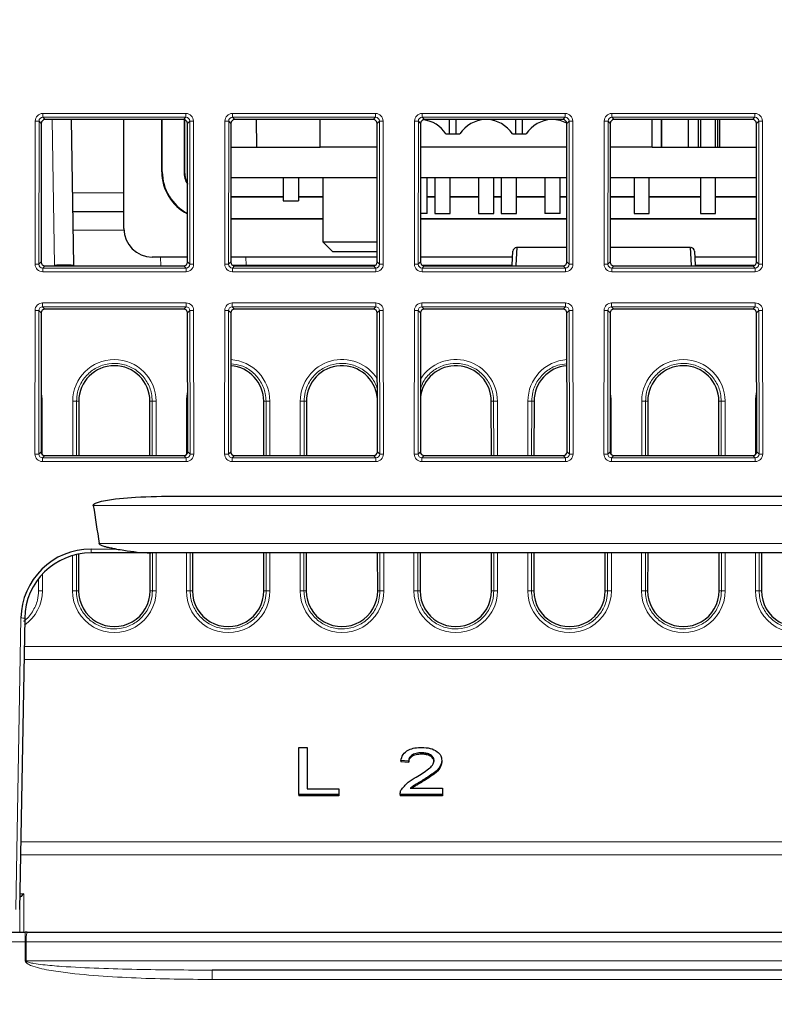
# Paper-space layout 'Blatt3' of a CAD drawing. Header units: millimetres. Extents: x 5 to 418, y 2 to 292.
# Tile 7 of 30: x 169 to 195, y 190 to 225. Entities that reach past the tile are written whole.
import ezdxf

# ---------------------------------------------------------------- set-up
doc = ezdxf.new("R2010")
doc.units = ezdxf.units.MM
doc.layers.add('SLD-0', color=7, linetype='Continuous')
doc.styles.add('SLDTEXTSTYLE0', font='TXT', dxfattribs={"width": 0.605})
doc.dimstyles.new('SLDDIMSTYLE4', dxfattribs={"dimtxt": 3.5, "dimasz": 3.302, "dimexe": 0, "dimexo": 0.0625, "dimgap": 0.875, "dimtad": 1, "dimlfac": 1.5, "dimrnd": 1e-09, "dimzin": 12, "dimdsep": 46, "dimtxsty": 'SLDTEXTSTYLE0', "dimsah": 1, "dimcen": 0.09, "dimadec": 0, "dimazin": 3, "dimtfac": 1, "dimtofl": 0, "dimtmove": 0, "dimatfit": 3, "dimfxl": 1, "dimfrac": 2, "dimtolj": 1, "dimtzin": 12, "dimarcsym": 0})

# ---------------------------------------------------------------- blocks, each defined once
blk = doc.blocks.new('_D_15')
at = {"layer": 'SLD-0', "color": 7}
for p, q in [((191.914, 252.827), (122.617, 252.827)), ((123.617, 252.827), (123.617, 132.894)), ((152.632, 132.894), (122.617, 132.894))]:
    blk.add_line(p, q, dxfattribs=at)
for points in [[(123.617, 252.827), (123.109, 249.525), (124.125, 249.525)], [(123.617, 132.894), (124.125, 136.196), (123.109, 136.196)]]:
    blk.add_solid(points, dxfattribs=at)
at = {"layer": 'SLD-0', "color": 7, "insert": (119.105, 186.845), "char_height": 3.5, "attachment_point": 1, "rotation": 90, "style": 'SLDTEXTSTYLE0'}
blk.add_mtext('179,9', dxfattribs=at)
blk = doc.blocks.new('_D_16')
at = {"layer": 'SLD-0', "color": 7}
for p, q in [((149.259, 135.56), (149.259, 267.42)), ((315.259, 135.56), (315.259, 267.42)), ((149.259, 266.42), (315.259, 266.42))]:
    blk.add_line(p, q, dxfattribs=at)
for points in [[(149.259, 266.42), (152.561, 265.912), (152.561, 266.928)], [(315.259, 266.42), (311.957, 266.928), (311.957, 265.912)]]:
    blk.add_solid(points, dxfattribs=at)
at = {"layer": 'SLD-0', "color": 7, "insert": (228.248, 270.931), "char_height": 3.5, "attachment_point": 1, "style": 'SLDTEXTSTYLE0'}
blk.add_mtext('249', dxfattribs=at)

psp = doc.layouts.new('Blatt3')

# ---------------------------------------------------------------- linework, layer by layer
at = {"color": 7, "linetype": 'Continuous', "lineweight": 18}
for p, q in [((169.7443, 221.6755), (174.773, 221.6755)), ((169.7443, 221.6755), (169.7443, 221.5399)), ((174.773, 221.5399), (169.7443, 221.5399)), ((169.7443, 221.5399), (169.8249, 221.4594)), ((174.6925, 221.4594), (174.773, 221.5399)), ((174.773, 221.6755), (174.773, 221.5399)), ((176.411, 221.6755), (181.4397, 221.6755)), ((176.411, 221.6755), (176.411, 221.5399)), ((181.4397, 221.5399), (176.411, 221.5399)), ((176.411, 221.5399), (176.4915, 221.4594)), ((181.3592, 221.4594), (181.4397, 221.5399)), ((181.4397, 221.6755), (181.4397, 221.5399)), ((183.0777, 221.6755), (188.1064, 221.6755)), ((183.0777, 221.6755), (183.0777, 221.5399)), ((188.1064, 221.5399), (183.0777, 221.5399)), ((183.0777, 221.5399), (183.1582, 221.4594)), ((188.0258, 221.4594), (188.1064, 221.5399)), ((188.1064, 221.6755), (188.1064, 221.5399)), ((189.7443, 221.6755), (194.773, 221.6755)), ((189.7443, 221.6755), (189.7443, 221.5399)), ((194.773, 221.5399), (189.7443, 221.5399)), ((189.7443, 221.5399), (189.8249, 221.4594)), ((194.6925, 221.4594), (194.773, 221.5399)), ((194.773, 221.6755), (194.773, 221.5399)), ((169.4731, 216.3755), (169.4778, 221.4094)), ((169.6109, 221.407), (169.6062, 216.3732)), ((169.6916, 221.3264), (169.6109, 221.407)), ((170.1582, 216.3485), (170.069, 221.4594)), ((174.9064, 221.407), (174.8258, 221.3264)), ((174.9111, 216.3732), (174.9064, 221.407)), ((175.0396, 221.4094), (175.0443, 216.3755)), ((176.1398, 216.3755), (176.1444, 221.4094)), ((176.2776, 221.407), (176.2729, 216.3732)), ((176.3582, 221.3264), (176.2776, 221.407)), ((181.5731, 221.407), (181.4924, 221.3264)), ((181.5778, 216.3732), (181.5731, 221.407)), ((181.7062, 221.4094), (181.7109, 216.3755)), ((182.8064, 216.3755), (182.8111, 221.4094)), ((182.9443, 221.407), (182.9396, 216.3732)), ((183.0249, 221.3264), (182.9443, 221.407)), ((188.2398, 221.407), (188.1591, 221.3264)), ((188.2445, 216.3732), (188.2398, 221.407)), ((188.3729, 221.4094), (188.3776, 216.3755)), ((189.4731, 216.3755), (189.4778, 221.4094)), ((189.6109, 221.407), (189.6062, 216.3732)), ((189.6916, 221.3264), (189.6109, 221.407)), ((194.9064, 221.407), (194.8258, 221.3264)), ((194.9111, 216.3732), (194.9064, 221.407)), ((195.0396, 221.4094), (195.0443, 216.3755)), ((173.9416, 219.6268), (173.9253, 219.6268)), ((174.7091, 219.6268), (174.7253, 219.6268)), ((170.7806, 218.8819), (172.592, 218.8819)), ((172.5935, 217.5718), (170.8034, 217.5718)), ((169.6062, 216.3732), (169.687, 216.454)), ((173.8868, 216.3207), (173.8815, 216.6268)), ((174.8303, 216.454), (174.9111, 216.3732)), ((176.2729, 216.3732), (176.3537, 216.454)), ((176.881, 216.6268), (176.8859, 216.3485)), ((176.8859, 216.3207), (176.8859, 216.3485)), ((176.8859, 216.3485), (181.4455, 216.3485)), ((181.497, 216.454), (181.5778, 216.3732)), ((182.9396, 216.3732), (183.0204, 216.454)), ((183.0719, 216.3485), (186.2435, 216.3485)), ((188.1637, 216.454), (188.2445, 216.3732)), ((189.6062, 216.3732), (189.687, 216.454)), ((192.6738, 216.3485), (194.7788, 216.3485)), ((194.8303, 216.454), (194.9111, 216.3732)), ((169.8201, 216.3207), (169.7391, 216.2398)), ((169.7391, 216.2398), (169.7391, 216.109)), ((169.7391, 216.2398), (174.7782, 216.2398)), ((174.7782, 216.109), (169.7391, 216.109)), ((174.7782, 216.2398), (174.6973, 216.3207)), ((174.7782, 216.2398), (174.7782, 216.109)), ((176.4867, 216.3207), (176.4058, 216.2398)), ((176.4058, 216.2398), (181.4449, 216.2398)), ((176.4058, 216.2398), (176.4058, 216.109)), ((181.4449, 216.109), (176.4058, 216.109)), ((181.4449, 216.2398), (181.364, 216.3207)), ((181.4449, 216.2398), (181.4449, 216.109)), ((183.1534, 216.3207), (183.0725, 216.2398)), ((183.0725, 216.2398), (183.0725, 216.109)), ((183.0725, 216.2398), (188.1116, 216.2398)), ((188.1116, 216.109), (183.0725, 216.109)), ((188.1116, 216.2398), (188.0306, 216.3207)), ((188.1116, 216.2398), (188.1116, 216.109)), ((189.8201, 216.3207), (189.7391, 216.2398)), ((189.7391, 216.2398), (194.7782, 216.2398)), ((189.7391, 216.2398), (189.7391, 216.109)), ((194.7782, 216.109), (189.7391, 216.109)), ((194.7782, 216.2398), (194.6973, 216.3207)), ((194.7782, 216.2398), (194.7782, 216.109)), ((169.7381, 215.0161), (174.7792, 215.0161)), ((169.7381, 214.8806), (169.7381, 215.0161)), ((174.7792, 214.8806), (174.7792, 215.0161)), ((176.4048, 215.0161), (181.4459, 215.0161)), ((176.4048, 214.8806), (176.4048, 215.0161)), ((181.4459, 214.8806), (181.4459, 215.0161)), ((183.0715, 215.0161), (188.1126, 215.0161)), ((183.0715, 214.8806), (183.0715, 215.0161)), ((188.1126, 214.8806), (188.1126, 215.0161)), ((189.7381, 215.0161), (194.7792, 215.0161)), ((189.7381, 214.8806), (189.7381, 215.0161)), ((194.7792, 214.8806), (194.7792, 215.0161)), ((169.4669, 209.7037), (169.4716, 214.75)), ((169.6047, 214.7476), (169.6, 209.7013)), ((169.6854, 214.667), (169.6047, 214.7476)), ((174.7792, 214.8806), (169.7381, 214.8806)), ((169.7381, 214.8806), (169.8186, 214.8)), ((174.6987, 214.8), (174.7792, 214.8806)), ((174.9126, 214.7476), (174.832, 214.667)), ((174.9173, 209.7013), (174.9126, 214.7476)), ((175.0458, 214.75), (175.0505, 209.7037)), ((176.1335, 209.7037), (176.1382, 214.75)), ((176.2714, 214.7476), (176.2667, 209.7013)), ((176.352, 214.667), (176.2714, 214.7476)), ((181.4459, 214.8806), (176.4048, 214.8806)), ((176.4048, 214.8806), (176.4853, 214.8)), ((181.3654, 214.8), (181.4459, 214.8806)), ((181.5793, 214.7476), (181.4987, 214.667)), ((181.584, 209.7013), (181.5793, 214.7476)), ((181.7125, 214.75), (181.7172, 209.7037)), ((182.8002, 209.7037), (182.8049, 214.75)), ((182.9381, 214.7476), (182.9333, 209.7013)), ((183.0187, 214.667), (182.9381, 214.7476)), ((188.1126, 214.8806), (183.0715, 214.8806)), ((183.0715, 214.8806), (183.152, 214.8)), ((188.032, 214.8), (188.1126, 214.8806)), ((188.246, 214.7476), (188.1653, 214.667)), ((188.2507, 209.7013), (188.246, 214.7476)), ((188.3791, 214.75), (188.3838, 209.7037)), ((189.4669, 209.7037), (189.4716, 214.75)), ((189.6047, 214.7476), (189.6, 209.7013)), ((189.6854, 214.667), (189.6047, 214.7476)), ((194.7792, 214.8806), (189.7381, 214.8806)), ((189.7381, 214.8806), (189.8186, 214.8)), ((194.6987, 214.8), (194.7792, 214.8806)), ((194.9126, 214.7476), (194.832, 214.667)), ((194.9173, 209.7013), (194.9126, 214.7476)), ((195.0458, 214.75), (195.0505, 209.7037)), ((169.7223, 211.5625), (169.724, 209.6837)), ((170.7933, 209.6488), (170.795, 211.5625)), ((170.9282, 211.5602), (170.9264, 209.6488)), ((171.0089, 211.5602), (170.9282, 211.5602)), ((173.5084, 211.5602), (173.5892, 211.5602)), ((173.5909, 209.6488), (173.5892, 211.5602)), ((173.7223, 211.5625), (173.7241, 209.6488)), ((174.7933, 209.6837), (174.795, 211.5625)), ((177.5084, 211.5602), (177.5892, 211.5602)), ((177.5909, 209.6488), (177.5892, 211.5602)), ((177.7223, 211.5625), (177.7241, 209.6488)), ((178.7933, 209.6488), (178.795, 211.5625)), ((178.9282, 211.5602), (178.9264, 209.6488)), ((179.0089, 211.5602), (178.9282, 211.5602)), ((185.5084, 211.5602), (185.5892, 211.5602)), ((185.5909, 209.6488), (185.5892, 211.5602)), ((185.7223, 211.5625), (185.7241, 209.6488)), ((186.7933, 209.6488), (186.795, 211.5625)), ((186.9282, 211.5602), (186.9264, 209.6488)), ((187.0089, 211.5602), (186.9282, 211.5602)), ((189.7223, 211.5625), (189.724, 209.6837)), ((190.7933, 209.6488), (190.795, 211.5625)), ((190.9282, 211.5602), (190.9264, 209.6488)), ((191.0089, 211.5602), (190.9282, 211.5602)), ((193.5084, 211.5602), (193.5892, 211.5602)), ((193.5909, 209.6488), (193.5892, 211.5602)), ((193.7223, 211.5625), (193.7241, 209.6488)), ((194.7933, 209.6837), (194.795, 211.5625)), ((169.6, 209.7013), (169.6808, 209.7821)), ((174.8365, 209.7821), (174.9173, 209.7013)), ((176.2667, 209.7013), (176.3475, 209.7821)), ((181.5032, 209.7821), (181.584, 209.7013)), ((182.9333, 209.7013), (183.0141, 209.7821)), ((188.1699, 209.7821), (188.2507, 209.7013)), ((189.6, 209.7013), (189.6808, 209.7821)), ((194.8365, 209.7821), (194.9173, 209.7013)), ((169.8138, 209.6488), (169.7329, 209.5679)), ((169.7329, 209.4371), (169.7329, 209.5679)), ((169.7329, 209.5679), (174.7844, 209.5679)), ((174.7844, 209.4371), (169.7329, 209.4371)), ((174.7844, 209.5679), (174.7035, 209.6488)), ((174.7844, 209.4371), (174.7844, 209.5679)), ((176.4805, 209.6488), (176.3996, 209.5679)), ((176.3996, 209.4371), (176.3996, 209.5679)), ((176.3996, 209.5679), (181.4511, 209.5679)), ((181.4511, 209.4371), (176.3996, 209.4371)), ((181.4511, 209.5679), (181.3702, 209.6488)), ((181.4511, 209.4371), (181.4511, 209.5679)), ((183.1472, 209.6488), (183.0662, 209.5679)), ((183.0662, 209.4371), (183.0662, 209.5679)), ((183.0662, 209.5679), (188.1178, 209.5679)), ((188.1178, 209.4371), (183.0662, 209.4371)), ((188.1178, 209.5679), (188.0369, 209.6488)), ((188.1178, 209.4371), (188.1178, 209.5679)), ((189.8138, 209.6488), (189.7329, 209.5679)), ((189.7329, 209.4371), (189.7329, 209.5679)), ((189.7329, 209.5679), (194.7844, 209.5679)), ((194.7844, 209.4371), (189.7329, 209.4371)), ((194.7844, 209.5679), (194.7035, 209.6488)), ((194.7844, 209.4371), (194.7844, 209.5679)), ((292.9992, 207.8935), (171.5182, 207.8935)), ((171.4394, 206.3625), (172.3313, 206.3625)), ((171.4394, 206.2268), (171.4394, 206.3625)), ((171.7256, 206.5602), (292.7917, 206.5602)), ((170.7889, 204.8958), (170.7901, 206.1347)), ((170.9233, 206.169), (170.9221, 204.8935)), ((173.5953, 204.8935), (173.594, 206.2268)), ((173.7272, 206.2268), (173.7284, 204.8958)), ((174.7889, 204.8958), (174.7902, 206.2268)), ((174.9233, 206.2268), (174.9221, 204.8935)), ((177.5953, 204.8935), (177.594, 206.2268)), ((177.7272, 206.2268), (177.7284, 204.8958)), ((178.7889, 204.8958), (178.7902, 206.2268)), ((178.9233, 206.2268), (178.9221, 204.8935)), ((181.5953, 204.8935), (181.594, 206.2268)), ((181.7272, 206.2268), (181.7284, 204.8958)), ((182.7889, 204.8958), (182.7902, 206.2268)), ((182.9233, 206.2268), (182.9221, 204.8935)), ((185.5953, 204.8935), (185.594, 206.2268)), ((185.7272, 206.2268), (185.7284, 204.8958)), ((186.7889, 204.8958), (186.7902, 206.2268)), ((186.9233, 206.2268), (186.9221, 204.8935)), ((189.5953, 204.8935), (189.594, 206.2268)), ((189.7272, 206.2268), (189.7284, 204.8958)), ((190.7889, 204.8958), (190.7902, 206.2268)), ((190.9233, 206.2268), (190.9221, 204.8935)), ((193.5953, 204.8935), (193.594, 206.2268)), ((193.7272, 206.2268), (193.7284, 204.8958)), ((194.7889, 204.8958), (194.7902, 206.2268)), ((194.9233, 206.2268), (194.9221, 204.8935)), ((169.5953, 204.8935), (169.5949, 205.3225)), ((169.7279, 205.4794), (169.7284, 204.8958)), ((171.0028, 204.8935), (170.9221, 204.8935)), ((173.5145, 204.8935), (173.5953, 204.8935)), ((175.0028, 204.8935), (174.9221, 204.8935)), ((177.5145, 204.8935), (177.5953, 204.8935)), ((179.0028, 204.8935), (178.9221, 204.8935)), ((181.5145, 204.8935), (181.5953, 204.8935)), ((183.0028, 204.8935), (182.9221, 204.8935)), ((185.5145, 204.8935), (185.5953, 204.8935)), ((187.0028, 204.8935), (186.9221, 204.8935)), ((189.5145, 204.8935), (189.5953, 204.8935)), ((191.0028, 204.8935), (190.9221, 204.8935)), ((193.5145, 204.8935), (193.5953, 204.8935)), ((195.0028, 204.8935), (194.9221, 204.8935)), ((168.7943, 193.6959), (168.9731, 203.9389)), ((169.089, 202.9354), (295.4284, 202.9354)), ((295.4364, 202.4757), (169.081, 202.4757)), ((168.9692, 196.0715), (295.5482, 196.0715)), ((295.5562, 195.6117), (168.9612, 195.6117)), ((168.9372, 194.242), (169.0715, 194.242)), ((169.0715, 194.242), (169.0727, 192.8935)), ((168.9383, 194.1065), (168.9349, 194.1065)), ((168.9396, 192.8935), (168.9385, 194.1067)), ((169.1277, 192.8935), (169.1277, 192.5544)), ((169.1277, 192.5544), (153.4139, 192.5544)), ((169.1283, 191.8877), (169.1277, 192.5544)), ((169.1277, 192.5544), (169.1628, 192.5544)), ((295.3546, 192.5544), (169.1628, 192.5544)), ((169.1628, 192.5544), (169.1634, 191.8877)), ((169.1634, 191.8877), (295.354, 191.8877)), ((175.6969, 191.5602), (175.6969, 191.2327)), ((288.8205, 191.2327), (175.6969, 191.2327))]:
    psp.add_line(p, q, dxfattribs=at)
at = {"color": 7, "linetype": 'Continuous', "lineweight": 25}
for p, q in [((169.6916, 221.3264), (169.687, 216.454)), ((174.6925, 221.4594), (169.8249, 221.4594)), ((170.7356, 221.4594), (170.8248, 216.3485)), ((172.592, 217.6268), (172.592, 221.4594)), ((173.9253, 219.6268), (173.9253, 221.4594)), ((173.9416, 219.6268), (173.9416, 221.4594)), ((174.7091, 221.4584), (174.7091, 219.6268)), ((174.7253, 221.4553), (174.7253, 219.6268)), ((174.8303, 216.454), (174.8258, 221.3264)), ((176.3582, 221.3264), (176.3537, 216.454)), ((181.3592, 221.4594), (176.4915, 221.4594)), ((177.2418, 221.4594), (177.2587, 220.4935)), ((179.492, 220.4935), (179.492, 221.4594)), ((181.497, 216.454), (181.4924, 221.3264)), ((183.0249, 221.3264), (183.0204, 216.454)), ((188.0258, 221.4594), (183.1582, 221.4594)), ((184.042, 220.9602), (184.042, 221.4594)), ((184.2753, 220.9602), (184.2753, 221.4594)), ((186.3753, 220.9602), (186.3753, 221.4594)), ((186.6087, 220.9602), (186.6087, 221.4594)), ((188.1637, 216.454), (188.1591, 221.3264)), ((189.6916, 221.3264), (189.687, 216.454)), ((194.6925, 221.4594), (189.8249, 221.4594)), ((191.1587, 220.4935), (191.1587, 221.4594)), ((191.492, 221.4594), (191.492, 220.4935)), ((191.492, 220.4935), (191.492, 221.4594)), ((192.4253, 221.4594), (192.4253, 220.4935)), ((192.792, 220.4935), (192.792, 221.4594)), ((192.8587, 221.4594), (192.8587, 220.4935)), ((193.392, 220.4935), (193.392, 221.4594)), ((193.4587, 221.4594), (193.4587, 220.4935)), ((193.5253, 221.4594), (193.5253, 220.4935)), ((194.8303, 216.454), (194.8258, 221.3264)), ((183.914, 220.9602), (184.4034, 220.9602)), ((186.2473, 220.9602), (186.7367, 220.9602)), ((176.3575, 220.4935), (179.492, 220.4935)), ((181.4932, 220.4935), (179.492, 220.4935)), ((188.1599, 220.4935), (183.0241, 220.4935)), ((191.1587, 220.4935), (189.6908, 220.4935)), ((191.1587, 220.4935), (194.8266, 220.4935)), ((176.3565, 219.4268), (181.4942, 219.4268)), ((178.192, 219.4268), (178.192, 218.6101)), ((178.7253, 219.4268), (178.7253, 218.6101)), ((179.592, 219.4268), (179.592, 217.1602)), ((183.0231, 219.4268), (188.1609, 219.4268)), ((183.2587, 218.1602), (183.2587, 219.4268)), ((183.5253, 219.4268), (183.5253, 218.1602)), ((184.0587, 218.1602), (184.0587, 219.4268)), ((185.0587, 219.4268), (185.0587, 218.1602)), ((185.592, 218.1602), (185.592, 219.4268)), ((185.8587, 219.4268), (185.8587, 218.1602)), ((186.392, 218.1602), (186.392, 219.4268)), ((187.392, 219.4268), (187.392, 218.1602)), ((187.9253, 218.1602), (187.9253, 219.4268)), ((189.6898, 219.4268), (194.8275, 219.4268)), ((190.5253, 219.4268), (190.5253, 218.1602)), ((191.0587, 218.1602), (191.0587, 219.4268)), ((192.8587, 219.4268), (192.8587, 218.1602)), ((193.392, 218.1602), (193.392, 219.4268)), ((176.3558, 218.7439), (178.192, 218.7439)), ((176.3559, 218.7602), (178.192, 218.7602)), ((178.192, 218.6101), (178.7253, 218.6101)), ((178.7253, 218.7602), (179.592, 218.7602)), ((178.7253, 218.7439), (179.592, 218.7439)), ((183.2587, 218.7602), (183.5253, 218.7602)), ((183.2587, 218.7439), (183.5253, 218.7439)), ((184.0587, 218.7602), (185.0587, 218.7602)), ((184.0587, 218.7439), (185.0587, 218.7439)), ((185.592, 218.7602), (185.8587, 218.7602)), ((185.592, 218.7439), (185.8587, 218.7439)), ((186.392, 218.7602), (187.392, 218.7602)), ((186.392, 218.7439), (187.392, 218.7439)), ((187.9253, 218.7602), (188.1615, 218.7602)), ((187.9253, 218.7439), (188.1615, 218.7439)), ((189.6892, 218.7602), (190.5253, 218.7602)), ((189.6892, 218.7439), (190.5253, 218.7439)), ((191.0587, 218.7602), (192.8587, 218.7602)), ((191.0587, 218.7439), (192.8587, 218.7439)), ((193.392, 218.7602), (194.8282, 218.7602)), ((193.392, 218.7439), (194.8282, 218.7439)), ((170.792, 218.2268), (172.592, 218.2268)), ((183.2587, 218.1602), (183.022, 218.1602)), ((183.5253, 218.1602), (184.0587, 218.1602)), ((185.0587, 218.1602), (185.592, 218.1602)), ((185.8587, 218.1602), (186.392, 218.1602)), ((187.9253, 218.1602), (187.392, 218.1602)), ((190.5253, 218.1602), (191.0587, 218.1602)), ((192.8587, 218.1602), (193.392, 218.1602)), ((179.592, 217.9765), (176.3551, 217.9765)), ((179.592, 217.9602), (176.3551, 217.9602)), ((188.1622, 217.9765), (183.0218, 217.9765)), ((188.1623, 217.9602), (183.0218, 217.9602)), ((194.8289, 217.9602), (189.6884, 217.9602)), ((194.8289, 217.9765), (189.6885, 217.9765)), ((179.592, 217.1602), (179.9253, 216.8268)), ((179.592, 217.1602), (181.4963, 217.1602)), ((179.9253, 216.8268), (181.4966, 216.8268)), ((186.2435, 216.3485), (186.269, 216.8338)), ((186.4021, 216.9602), (186.3709, 216.3485)), ((188.1632, 216.9602), (186.4021, 216.9602)), ((192.5152, 216.9602), (189.6875, 216.9602)), ((192.5464, 216.3485), (192.5152, 216.9602)), ((192.6484, 216.8338), (192.6738, 216.3485)), ((174.8302, 216.6268), (173.592, 216.6268)), ((181.4968, 216.6268), (176.3539, 216.6268)), ((186.2581, 216.6268), (183.0205, 216.6268)), ((194.8302, 216.6268), (192.6592, 216.6268)), ((169.8201, 216.3207), (174.6973, 216.3207)), ((176.4867, 216.3207), (181.364, 216.3207)), ((183.1534, 216.3207), (188.0306, 216.3207)), ((189.8201, 216.3207), (194.6973, 216.3207)), ((169.6854, 214.667), (169.6808, 209.7821)), ((174.6987, 214.8), (169.8186, 214.8)), ((174.8365, 209.7821), (174.832, 214.667)), ((176.352, 214.667), (176.3475, 209.7821)), ((181.3654, 214.8), (176.4853, 214.8)), ((181.5032, 209.7821), (181.4987, 214.667)), ((183.0187, 214.667), (183.0141, 209.7821)), ((188.032, 214.8), (183.152, 214.8)), ((188.1699, 209.7821), (188.1653, 214.667)), ((189.6854, 214.667), (189.6808, 209.7821)), ((194.6987, 214.8), (189.8186, 214.8)), ((194.8365, 209.7821), (194.832, 214.667)), ((171.0089, 211.5602), (171.0072, 209.6488)), ((173.5102, 209.6488), (173.5084, 211.5602)), ((177.5102, 209.6488), (177.5084, 211.5602)), ((179.0089, 211.5602), (179.0072, 209.6488)), ((185.5102, 209.6488), (185.5084, 211.5602)), ((187.0089, 211.5602), (187.0072, 209.6488)), ((191.0089, 211.5602), (191.0072, 209.6488)), ((193.5102, 209.6488), (193.5084, 211.5602)), ((169.8138, 209.6488), (174.7035, 209.6488)), ((176.4805, 209.6488), (181.3702, 209.6488)), ((183.1472, 209.6488), (188.0369, 209.6488)), ((189.8138, 209.6488), (194.7035, 209.6488)), ((174.4638, 208.2268), (290.0536, 208.2268)), ((171.004, 206.1859), (171.0028, 204.8935)), ((173.5531, 206.2268), (171.4394, 206.2268)), ((173.5145, 204.8935), (173.5133, 206.2268)), ((290.9642, 206.2268), (173.5531, 206.2268)), ((175.004, 206.2268), (175.0028, 204.8935)), ((177.5145, 204.8935), (177.5133, 206.2268)), ((179.004, 206.2268), (179.0028, 204.8935)), ((181.5145, 204.8935), (181.5133, 206.2268)), ((183.004, 206.2268), (183.0028, 204.8935)), ((185.5145, 204.8935), (185.5133, 206.2268)), ((187.004, 206.2268), (187.0028, 204.8935)), ((189.5145, 204.8935), (189.5133, 206.2268)), ((191.004, 206.2268), (191.0028, 204.8935)), ((193.5145, 204.8935), (193.5133, 206.2268)), ((195.004, 206.2268), (195.0028, 204.8935)), ((169.1064, 203.9342), (168.9276, 193.6912)), ((178.7413, 199.3894), (179.0404, 199.3894)), ((178.7413, 197.7395), (178.7413, 199.3894)), ((179.0404, 199.3894), (179.0404, 197.9299)), ((183.0588, 199.199), (183.0588, 199.1519)), ((182.6012, 198.9029), (182.3319, 198.924)), ((182.3319, 198.924), (182.3319, 198.8769)), ((182.6012, 198.8558), (182.3319, 198.8769)), ((182.6012, 198.9029), (182.6012, 198.8558)), ((183.7678, 198.934), (183.7678, 198.8868)), ((183.1335, 198.2571), (183.1335, 198.2099)), ((180.1473, 197.7395), (178.7413, 197.7395)), ((178.7413, 197.7395), (178.7413, 197.6924)), ((180.1473, 197.6924), (178.7413, 197.6924)), ((179.0404, 197.9299), (180.1473, 197.9299)), ((180.1473, 197.9299), (180.1473, 197.7395)), ((180.1473, 197.7395), (180.1473, 197.6924)), ((182.302, 197.7526), (182.302, 197.6995)), ((182.302, 197.7395), (182.302, 197.6924)), ((183.7977, 197.7395), (182.302, 197.7395)), ((183.7977, 197.6924), (182.302, 197.6924)), ((182.6582, 197.951), (183.7977, 197.951)), ((183.7977, 197.951), (183.7977, 197.7395)), ((183.7977, 197.7395), (183.7977, 197.6924)), ((168.9348, 194.103), (168.9383, 194.1065)), ((153.4139, 192.8935), (169.1277, 192.8935)), ((169.1978, 192.8935), (169.1277, 192.8935)), ((169.1978, 192.8935), (295.3195, 192.8935)), ((288.8205, 191.5602), (175.6969, 191.5602))]:
    psp.add_line(p, q, dxfattribs=at)
at = {"color": 7, "linetype": 'Continuous', "lineweight": 25, "flags": 128}
psp.add_lwpolyline([(188.1584, 221.3401), (187.9292, 221.4264), (187.6993, 221.4594)], dxfattribs=at)
at = {"color": 7, "linetype": 'Continuous', "lineweight": 18, "flags": 128}
for points in [[(169.7223, 211.5625), (169.6972, 211.5624), (169.6825, 211.5624)], [(174.8349, 211.5624), (174.8202, 211.5624), (174.795, 211.5625)], [(189.7223, 211.5625), (189.6972, 211.5624), (189.6825, 211.5624)], [(194.8349, 211.5624), (194.8202, 211.5624), (194.795, 211.5625)]]:
    psp.add_lwpolyline(points, dxfattribs=at)
at = {"color": 7, "linetype": 'Continuous', "lineweight": 18}
for centre, radius, start, end in [((169.5068, 219.3017), 2.108, 87.1686, 90.78892), ((175.0106, 219.3017), 2.108, 89.21108, 92.8314), ((176.1735, 219.3017), 2.108, 87.1686, 90.78892), ((181.6772, 219.3017), 2.108, 89.21108, 92.8314), ((182.8401, 219.3017), 2.108, 87.1686, 90.78892), ((188.3439, 219.3017), 2.108, 89.21108, 92.8314), ((189.5068, 219.3017), 2.108, 87.1686, 90.78892), ((195.0106, 219.3017), 2.108, 89.21108, 92.8314), ((169.5021, 214.2678), 2.108, 87.1686, 90.78892), ((170.4915, 206.7968), 9.5575, 88.00162, 91.99838), ((175.0152, 214.2678), 2.108, 89.21108, 92.8314), ((176.1688, 214.2678), 2.108, 87.1686, 90.78892), ((176.3693, 243.8555), 27.5118, 270.08855, 271.07579), ((181.6819, 214.2678), 2.108, 89.21108, 92.8314), ((182.8354, 214.2678), 2.108, 87.1686, 90.78892), ((188.3486, 214.2678), 2.108, 89.21108, 92.8314), ((189.5021, 214.2678), 2.108, 87.1686, 90.78892), ((195.0152, 214.2678), 2.108, 89.21108, 92.8314), ((169.5006, 212.6423), 2.108, 87.1686, 90.78892), ((175.0168, 212.6423), 2.108, 89.21108, 92.8314), ((176.1673, 212.6423), 2.108, 87.1686, 90.78892), ((181.6834, 212.6423), 2.108, 89.21108, 92.8314), ((182.8339, 212.6423), 2.108, 87.1686, 90.78892), ((188.3501, 212.6423), 2.108, 89.21108, 92.8314), ((189.5006, 212.6423), 2.108, 87.1686, 90.78892), ((195.0168, 212.6423), 2.108, 89.21108, 92.8314), ((172.2587, 211.5612), 1.4636, 0.05241, 179.94759), ((176.2587, 211.5612), 1.4636, 0.05241, 86.40323), ((180.2587, 211.5612), 1.4636, 31.93241, 179.94759), ((184.2587, 211.5612), 1.4636, 0.05241, 148.06759), ((188.2587, 211.5612), 1.4636, 93.59677, 179.94759), ((192.2587, 211.5612), 1.4636, 0.05241, 179.94759), ((168.2587, 211.5612), 1.4636, 0.05241, 13.34756), ((176.2587, 211.5612), 1.4636, 166.65244, 179.94759), ((188.2587, 211.5612), 1.4636, 0.05241, 13.34756), ((196.2587, 211.5612), 1.4636, 166.65244, 179.94759), ((170.8241, 209.4127), 2.15, 87.22407, 90.77349), ((173.6933, 209.4127), 2.15, 89.22651, 92.77593), ((177.6933, 209.4127), 2.15, 89.22651, 92.77593), ((178.8241, 209.4127), 2.15, 87.22407, 90.77349), ((185.6933, 209.4127), 2.15, 89.22651, 92.77593), ((186.8241, 209.4127), 2.15, 87.22407, 90.77349), ((190.8241, 209.4127), 2.15, 87.22407, 90.77349), ((193.6933, 209.4127), 2.15, 89.22651, 92.77593), ((169.4959, 207.5959), 2.108, 87.1686, 90.78892), ((175.0215, 207.5959), 2.108, 89.21108, 92.8314), ((176.1626, 207.5959), 2.108, 87.1686, 90.78892), ((181.6881, 207.5959), 2.108, 89.21108, 92.8314), ((182.8292, 207.5959), 2.108, 87.1686, 90.78892), ((188.3548, 207.5959), 2.108, 89.21108, 92.8314), ((189.4959, 207.5959), 2.108, 87.1686, 90.78892), ((195.0215, 207.5959), 2.108, 89.21108, 92.8314), ((168.2587, 204.8945), 1.4697, 305.02332, 0.05241), ((169.6994, 202.746), 2.15, 89.22651, 92.77593), ((170.818, 202.746), 2.15, 87.22407, 90.77349), ((172.2587, 204.8945), 1.4697, 179.94759, 0.05241), ((173.6994, 202.746), 2.15, 89.22651, 92.77593), ((174.818, 202.746), 2.15, 87.22407, 90.77349), ((176.2587, 204.8945), 1.4697, 179.94759, 0.05241), ((177.6994, 202.746), 2.15, 89.22651, 92.77593), ((178.818, 202.746), 2.15, 87.22407, 90.77349), ((180.2587, 204.8945), 1.4697, 179.94759, 0.05241), ((181.6994, 202.746), 2.15, 89.22651, 92.77593), ((182.818, 202.746), 2.15, 87.22407, 90.77349), ((184.2587, 204.8945), 1.4697, 179.94759, 0.05241), ((185.6994, 202.746), 2.15, 89.22651, 92.77593), ((186.818, 202.746), 2.15, 87.22407, 90.77349), ((188.2587, 204.8945), 1.4697, 179.94759, 0.05241), ((189.6994, 202.746), 2.15, 89.22651, 92.77593), ((190.818, 202.746), 2.15, 87.22407, 90.77349), ((192.2587, 204.8945), 1.4697, 179.94759, 0.05241), ((193.6994, 202.746), 2.15, 89.22651, 92.77593), ((194.818, 202.746), 2.15, 87.22407, 90.77349), ((196.2587, 204.8945), 1.4697, 179.94759, 0.05241), ((168.9737, 202.0633), 1.8757, 85.94277, 90.01849), ((169.9999, 192.6392), 0.8414, 162.41002, 185.78982), ((169.1459, 172.8829), 19.0048, 89.94717, 90.05283)]:
    psp.add_arc(centre, radius, start, end, dxfattribs=at)
at = {"color": 7, "linetype": 'Continuous', "lineweight": 25}
for centre, radius, start, end in [((182.992, 220.3602), 1.1, 33.05571, 83.4594), ((185.3253, 220.3602), 1.1, 92.11803, 146.94429), ((185.3253, 220.3602), 1.1, 33.05571, 87.88197), ((187.6587, 220.3602), 1.1, 92.11803, 146.94429), ((175.592, 219.6268), 1.6667, 180, 242.74442), ((175.592, 219.6268), 1.6504, 180, 242.452), ((175.592, 219.6268), 0.883, 180, 210.05533), ((175.592, 219.6268), 0.8667, 180, 208.13383), ((173.592, 217.6268), 1, 180, 270), ((186.4021, 216.8268), 0.1333, 91.72607, 177), ((192.5152, 216.8268), 0.1333, 3, 81.57922), ((172.2587, 211.559), 1.2498, 0.05241, 179.94759), ((176.2587, 211.559), 1.2498, 0.05241, 85.79597), ((180.2587, 211.559), 1.2498, 6.07317, 179.94759), ((184.2587, 211.559), 1.2498, 0.05241, 173.92683), ((188.2587, 211.559), 1.2498, 94.20403, 179.94759), ((192.2587, 211.559), 1.2498, 0.05241, 179.94759), ((171.4394, 203.8959), 2.4667, 90, 179), ((171.4394, 203.8935), 2.3333, 90, 179), ((172.2587, 204.8924), 1.2559, 179.94759, 0.05241), ((176.2587, 204.8924), 1.2559, 179.94759, 0.05241), ((180.2587, 204.8924), 1.2559, 179.94759, 0.05241), ((184.2587, 204.8924), 1.2559, 179.94759, 0.05241), ((188.2587, 204.8924), 1.2559, 179.94759, 0.05241), ((192.2587, 204.8924), 1.2559, 179.94759, 0.05241), ((196.2587, 204.8924), 1.2559, 179.94759, 0.05241)]:
    psp.add_arc(centre, radius, start, end, dxfattribs=at)
at = {"color": 7, "linetype": 'Continuous', "lineweight": 18}
for centre, major_axis, ratio, start_param, end_param in [((169.7448, 221.4087), (0.2281, -0.1391), 0.9979697, 2.1193103, 3.6873675), ((169.7448, 221.4063), (0.1074, -0.0805), 0.9934233, 2.2143373, 3.7823946), ((174.7725, 221.4087), (0.2281, 0.1391), 0.9979697, 5.7374104, 7.3054677), ((174.7725, 221.4063), (0.1074, 0.0805), 0.9934233, 5.6423834, 7.2104406), ((176.4115, 221.4087), (0.2281, -0.1391), 0.9979697, 2.1193103, 3.6873675), ((176.4115, 221.4063), (0.1074, -0.0805), 0.9934233, 2.2143373, 3.7823946), ((181.4392, 221.4087), (0.2281, 0.1391), 0.9979697, 5.7374104, 7.3054677), ((181.4392, 221.4063), (0.1074, 0.0805), 0.9934233, 5.6423834, 7.2104406), ((183.0781, 221.4087), (0.2281, -0.1391), 0.9979697, 2.1193103, 3.6873675), ((183.0781, 221.4063), (0.1074, -0.0805), 0.9934233, 2.2143373, 3.7823946), ((188.1059, 221.4087), (0.2281, 0.1391), 0.9979697, 5.7374104, 7.3054677), ((188.1059, 221.4063), (0.1074, 0.0805), 0.9934233, 5.6423834, 7.2104406), ((189.7448, 221.4087), (0.2281, -0.1391), 0.9979697, 2.1193103, 3.6873675), ((189.7448, 221.4063), (0.1074, -0.0805), 0.9934233, 2.2143373, 3.7823946), ((194.7725, 221.4087), (0.2281, 0.1391), 0.9979697, 5.7374104, 7.3054677), ((194.7725, 221.4063), (0.1074, 0.0805), 0.9934233, 5.6423834, 7.2104406), ((169.7401, 216.3763), (0.1644, 0.2112), 0.9962181, 2.2330373, 3.8010946), ((169.7401, 216.3739), (0.0862, 0.1035), 0.9898381, 2.2656086, 3.8336659), ((174.7772, 216.3763), (-0.1644, 0.2112), 0.9962181, 2.4820908, 4.050148), ((174.7772, 216.3739), (-0.0862, 0.1035), 0.9898381, 2.4495195, 4.0175767), ((176.4068, 216.3763), (0.1644, 0.2112), 0.9962181, 2.2330373, 3.8010946), ((176.4068, 216.3739), (0.0862, 0.1035), 0.9898381, 2.2656086, 3.8336659), ((181.4439, 216.3763), (-0.1644, 0.2112), 0.9962181, 2.4820908, 4.050148), ((181.4439, 216.3739), (-0.0862, 0.1035), 0.9898381, 2.4495195, 4.0175767), ((183.0735, 216.3763), (0.1644, 0.2112), 0.9962181, 2.2330373, 3.8010946), ((183.0735, 216.3739), (0.0862, 0.1035), 0.9898381, 2.2656086, 3.8336659), ((188.1106, 216.3763), (-0.1644, 0.2112), 0.9962181, 2.4820908, 4.050148), ((188.1106, 216.3739), (-0.0862, 0.1035), 0.9898381, 2.4495195, 4.0175767), ((189.7401, 216.3763), (0.1644, 0.2112), 0.9962181, 2.2330373, 3.8010946), ((189.7401, 216.3739), (0.0862, 0.1035), 0.9898381, 2.2656086, 3.8336659), ((194.7772, 216.3763), (-0.1644, 0.2112), 0.9962181, 2.4820908, 4.050148), ((194.7772, 216.3739), (-0.0862, 0.1035), 0.9898381, 2.4495195, 4.0175767), ((169.7386, 214.7493), (0.2281, -0.1391), 0.9979697, 2.1193103, 3.6873675), ((174.7788, 214.7493), (0.2281, 0.1391), 0.9979697, 5.7374104, 7.3054677), ((176.4053, 214.7493), (0.2281, -0.1391), 0.9979697, 2.1193103, 3.6873675), ((181.4454, 214.7493), (0.2281, 0.1391), 0.9979697, 5.7374104, 7.3054677), ((183.0719, 214.7493), (0.2281, -0.1391), 0.9979697, 2.1193103, 3.6873675), ((188.1121, 214.7493), (0.2281, 0.1391), 0.9979697, 5.7374104, 7.3054677), ((189.7386, 214.7493), (0.2281, -0.1391), 0.9979697, 2.1193103, 3.6873675), ((194.7788, 214.7493), (0.2281, 0.1391), 0.9979697, 5.7374104, 7.3054677), ((169.7386, 214.7469), (0.1074, -0.0805), 0.9934233, 2.2143373, 3.7823946), ((174.7788, 214.7469), (0.1074, 0.0805), 0.9934233, 5.6423834, 7.2104406), ((176.4053, 214.7469), (0.1074, -0.0805), 0.9934233, 2.2143373, 3.7823946), ((181.4454, 214.7469), (0.1074, 0.0805), 0.9934233, 5.6423834, 7.2104406), ((183.0719, 214.7469), (0.1074, -0.0805), 0.9934233, 2.2143373, 3.7823946), ((188.1121, 214.7469), (0.1074, 0.0805), 0.9934233, 5.6423834, 7.2104406), ((189.7386, 214.7469), (0.1074, -0.0805), 0.9934233, 2.2143373, 3.7823946), ((194.7788, 214.7469), (0.1074, 0.0805), 0.9934233, 5.6423834, 7.2104406), ((169.7339, 209.7044), (0.1644, 0.2112), 0.9962181, 2.2330373, 3.8010946), ((169.7339, 209.7021), (0.0862, 0.1035), 0.9898381, 2.2656086, 3.8336659), ((174.7835, 209.7044), (-0.1644, 0.2112), 0.9962181, 2.4820908, 4.050148), ((174.7835, 209.7021), (-0.0862, 0.1035), 0.9898381, 2.4495195, 4.0175767), ((176.4006, 209.7044), (0.1644, 0.2112), 0.9962181, 2.2330373, 3.8010946), ((176.4006, 209.7021), (0.0862, 0.1035), 0.9898381, 2.2656086, 3.8336659), ((181.4501, 209.7044), (-0.1644, 0.2112), 0.9962181, 2.4820908, 4.050148), ((181.4501, 209.7021), (-0.0862, 0.1035), 0.9898381, 2.4495195, 4.0175767), ((183.0672, 209.7044), (0.1644, 0.2112), 0.9962181, 2.2330373, 3.8010946), ((183.0672, 209.7021), (0.0862, 0.1035), 0.9898381, 2.2656086, 3.8336659), ((188.1168, 209.7044), (-0.1644, 0.2112), 0.9962181, 2.4820908, 4.050148), ((188.1168, 209.7021), (-0.0862, 0.1035), 0.9898381, 2.4495195, 4.0175767), ((189.7339, 209.7044), (0.1644, 0.2112), 0.9962181, 2.2330373, 3.8010946), ((189.7339, 209.7021), (0.0862, 0.1035), 0.9898381, 2.2656086, 3.8336659), ((194.7835, 209.7044), (-0.1644, 0.2112), 0.9962181, 2.4820908, 4.050148), ((194.7835, 209.7021), (-0.0862, 0.1035), 0.9898381, 2.4495195, 4.0175767)]:
    psp.add_ellipse(centre, major_axis=major_axis, ratio=ratio, start_param=start_param, end_param=end_param, dxfattribs=at)
at = {"color": 7, "linetype": 'Continuous', "lineweight": 25}
for centre, major_axis, ratio, start_param, end_param in [((169.8251, 221.326), (0.1141, -0.0696), 0.9979697, 2.1193103, 3.6873675), ((174.6923, 221.326), (0.1141, 0.0696), 0.9979697, 5.7374104, 7.3054677), ((176.4918, 221.326), (0.1141, -0.0696), 0.9979697, 2.1193103, 3.6873675), ((181.3589, 221.326), (0.1141, 0.0696), 0.9979697, 5.7374104, 7.3054677), ((183.1584, 221.326), (0.1141, -0.0696), 0.9979697, 2.1193103, 3.6873675), ((188.0256, 221.326), (0.1141, 0.0696), 0.9979697, 5.7374104, 7.3054677), ((189.8251, 221.326), (0.1141, -0.0696), 0.9979697, 2.1193103, 3.6873675), ((194.6923, 221.326), (0.1141, 0.0696), 0.9979697, 5.7374104, 7.3054677), ((169.8206, 216.4543), (0.0822, 0.1056), 0.9962181, 2.2330373, 3.8010946), ((174.6968, 216.4543), (-0.0822, 0.1056), 0.9962181, 2.4820908, 4.050148), ((176.4872, 216.4543), (0.0822, 0.1056), 0.9962181, 2.2330373, 3.8010946), ((181.3635, 216.4543), (-0.0822, 0.1056), 0.9962181, 2.4820908, 4.050148), ((183.1539, 216.4543), (0.0822, 0.1056), 0.9962181, 2.2330373, 3.8010946), ((188.0301, 216.4543), (-0.0822, 0.1056), 0.9962181, 2.4820908, 4.050148), ((189.8206, 216.4543), (0.0822, 0.1056), 0.9962181, 2.2330373, 3.8010946), ((194.6968, 216.4543), (-0.0822, 0.1056), 0.9962181, 2.4820908, 4.050148), ((169.8189, 214.6666), (0.1141, -0.0696), 0.9979697, 2.1193103, 3.6873675), ((174.6985, 214.6666), (0.1141, 0.0696), 0.9979697, 5.7374104, 7.3054677), ((176.4855, 214.6666), (0.1141, -0.0696), 0.9979697, 2.1193103, 3.6873675), ((181.3651, 214.6666), (0.1141, 0.0696), 0.9979697, 5.7374104, 7.3054677), ((183.1522, 214.6666), (0.1141, -0.0696), 0.9979697, 2.1193103, 3.6873675), ((188.0318, 214.6666), (0.1141, 0.0696), 0.9979697, 5.7374104, 7.3054677), ((189.8189, 214.6666), (0.1141, -0.0696), 0.9979697, 2.1193103, 3.6873675), ((194.6985, 214.6666), (0.1141, 0.0696), 0.9979697, 5.7374104, 7.3054677), ((169.8143, 209.7825), (0.0822, 0.1056), 0.9962181, 2.2330373, 3.8010946), ((174.703, 209.7825), (-0.0822, 0.1056), 0.9962181, 2.4820908, 4.050148), ((176.481, 209.7825), (0.0822, 0.1056), 0.9962181, 2.2330373, 3.8010946), ((181.3697, 209.7825), (-0.0822, 0.1056), 0.9962181, 2.4820908, 4.050148), ((183.1477, 209.7825), (0.0822, 0.1056), 0.9962181, 2.2330373, 3.8010946), ((188.0364, 209.7825), (-0.0822, 0.1056), 0.9962181, 2.4820908, 4.050148), ((189.8143, 209.7825), (0.0822, 0.1056), 0.9962181, 2.2330373, 3.8010946), ((194.703, 209.7825), (-0.0822, 0.1056), 0.9962181, 2.4820908, 4.050148), ((232.2587, 29968.4026), (0, 29955.4126), 0.0178042, 3.0274566, 3.0278481), ((169.0715, 194.2397), (0.1332, 0.1333), 0.0087269, 1.5620617, 3.0805061), ((168.938, 194.2397), (0, 0.1333), 0.0524078, 3.1939525, 3.2113978)]:
    psp.add_ellipse(centre, major_axis=major_axis, ratio=ratio, start_param=start_param, end_param=end_param, dxfattribs=at)
at = {"color": 7, "linetype": 'Continuous', "lineweight": 18}
for points, knots in [([(173.5892, 211.5602), (173.5837, 211.6496), (173.5691, 211.8881), (173.4202, 212.2563), (173.1255, 212.6018), (172.7309, 212.8299), (172.2837, 212.9146), (171.8337, 212.8464), (171.431, 212.6332), (171.124, 212.2989), (170.9541, 211.9212), (170.9358, 211.6661), (170.9282, 211.5602)], [0, 0, 0, 0, 0.06444, 0.1718806, 0.2793189, 0.3867402, 0.4941423, 0.6015315, 0.7089196, 0.8163189, 0.923737, 1, 1, 1, 1]), ([(181.5012, 211.9827), (181.472, 212.0719), (181.3962, 212.3036), (181.1214, 212.6005), (180.732, 212.8302), (180.2834, 212.9145), (179.8337, 212.8465), (179.431, 212.6332), (179.124, 212.2989), (178.9541, 211.9212), (178.9358, 211.6661), (178.9282, 211.5602)], [0, 0, 0, 0, 0.0750518, 0.1950524, 0.3150341, 0.4349944, 0.5549401, 0.6748847, 0.7948418, 0.9148198, 1, 1, 1, 1]), ([(185.5892, 211.5602), (185.5837, 211.6496), (185.5691, 211.8881), (185.4202, 212.2563), (185.1255, 212.6018), (184.7309, 212.8299), (184.2839, 212.9145), (183.8327, 212.8467), (183.4345, 212.632), (183.1412, 212.334), (183.0531, 212.0916), (183.0162, 211.9903)], [0, 0, 0, 0, 0.0721177, 0.1923594, 0.3125984, 0.4328185, 0.5530171, 0.6732012, 0.7933841, 0.9135795, 1, 1, 1, 1]), ([(193.5892, 211.5602), (193.5837, 211.6496), (193.5691, 211.8881), (193.4202, 212.2563), (193.1255, 212.6018), (192.7309, 212.8299), (192.2837, 212.9146), (191.8337, 212.8464), (191.431, 212.6332), (191.124, 212.2989), (190.9541, 211.9212), (190.9358, 211.6661), (190.9282, 211.5602)], [0, 0, 0, 0, 0.06444, 0.1718806, 0.2793189, 0.3867402, 0.4941423, 0.6015315, 0.7089196, 0.8163189, 0.923737, 1, 1, 1, 1]), ([(177.5892, 211.5602), (177.5837, 211.6496), (177.5691, 211.888), (177.4203, 212.257), (177.1253, 212.5993), (176.7519, 212.8272), (176.4766, 212.8609), (176.3504, 212.8764)], [0, 0, 0, 0, 0.1348949, 0.3598048, 0.5847098, 0.8095794, 1, 1, 1, 1]), ([(188.167, 212.8715), (188.0569, 212.8616), (187.7973, 212.8383), (187.4313, 212.63), (187.1239, 212.2998), (186.9541, 211.921), (186.9358, 211.666), (186.9282, 211.5602)], [0, 0, 0, 0, 0.1656939, 0.3905411, 0.6154119, 0.8403218, 1, 1, 1, 1]), ([(169.0626, 203.8263), (169.0654, 203.8278), (169.2008, 203.8985), (169.3904, 204.1551), (169.5702, 204.5247), (169.5878, 204.7844), (169.5953, 204.8935)], [0, 0, 0, 0, 0.00772151, 0.37187095, 0.73608353, 1, 1, 1, 1]), ([(170.9221, 204.8935), (170.9274, 204.8041), (170.9415, 204.5649), (171.0898, 204.1949), (171.3848, 203.847), (171.7805, 203.6167), (172.2296, 203.5303), (172.6818, 203.5974), (173.087, 203.8105), (173.3964, 204.1453), (173.5692, 204.5264), (173.5875, 204.7849), (173.5953, 204.8935)], [0, 0, 0, 0, 0.0640611, 0.1713647, 0.278666, 0.3859504, 0.4932157, 0.6004679, 0.707719, 0.8149812, 0.922262, 1, 1, 1, 1]), ([(174.9221, 204.8935), (174.9274, 204.8041), (174.9415, 204.5649), (175.0898, 204.1949), (175.3848, 203.847), (175.7805, 203.6167), (176.2296, 203.5303), (176.6818, 203.5974), (177.087, 203.8105), (177.3964, 204.1453), (177.5692, 204.5264), (177.5875, 204.7849), (177.5953, 204.8935)], [0, 0, 0, 0, 0.0640611, 0.1713647, 0.278666, 0.3859504, 0.4932157, 0.6004679, 0.707719, 0.8149812, 0.922262, 1, 1, 1, 1]), ([(178.9221, 204.8935), (178.9274, 204.8041), (178.9415, 204.5649), (179.0898, 204.1949), (179.3848, 203.847), (179.7805, 203.6167), (180.2296, 203.5303), (180.6818, 203.5974), (181.087, 203.8105), (181.3964, 204.1453), (181.5692, 204.5264), (181.5875, 204.7849), (181.5953, 204.8935)], [0, 0, 0, 0, 0.0640611, 0.1713647, 0.278666, 0.3859504, 0.4932157, 0.6004679, 0.707719, 0.8149812, 0.922262, 1, 1, 1, 1]), ([(182.9221, 204.8935), (182.9274, 204.8041), (182.9415, 204.5649), (183.0898, 204.1949), (183.3848, 203.847), (183.7805, 203.6167), (184.2296, 203.5303), (184.6818, 203.5974), (185.087, 203.8105), (185.3964, 204.1453), (185.5692, 204.5264), (185.5875, 204.7849), (185.5953, 204.8935)], [0, 0, 0, 0, 0.0640611, 0.1713647, 0.278666, 0.3859504, 0.4932157, 0.6004679, 0.707719, 0.8149812, 0.922262, 1, 1, 1, 1]), ([(186.9221, 204.8935), (186.9274, 204.8041), (186.9415, 204.5649), (187.0898, 204.1949), (187.3848, 203.847), (187.7805, 203.6167), (188.2296, 203.5303), (188.6818, 203.5974), (189.087, 203.8105), (189.3964, 204.1453), (189.5692, 204.5264), (189.5875, 204.7849), (189.5953, 204.8935)], [0, 0, 0, 0, 0.0640611, 0.1713647, 0.278666, 0.3859504, 0.4932157, 0.6004679, 0.707719, 0.8149812, 0.922262, 1, 1, 1, 1]), ([(190.9221, 204.8935), (190.9274, 204.8041), (190.9415, 204.5649), (191.0898, 204.1949), (191.3848, 203.847), (191.7805, 203.6167), (192.2296, 203.5303), (192.6818, 203.5974), (193.087, 203.8105), (193.3964, 204.1453), (193.5692, 204.5264), (193.5875, 204.7849), (193.5953, 204.8935)], [0, 0, 0, 0, 0.0640611, 0.1713647, 0.278666, 0.3859504, 0.4932157, 0.6004679, 0.707719, 0.8149812, 0.922262, 1, 1, 1, 1]), ([(194.9221, 204.8935), (194.9274, 204.8041), (194.9415, 204.5649), (195.0898, 204.1949), (195.3848, 203.847), (195.7805, 203.6167), (196.2296, 203.5303), (196.6818, 203.5974), (197.087, 203.8105), (197.3964, 204.1453), (197.5692, 204.5264), (197.5875, 204.7849), (197.5953, 204.8935)], [0, 0, 0, 0, 0.0640611, 0.1713647, 0.278666, 0.3859504, 0.4932157, 0.6004679, 0.707719, 0.8149812, 0.922262, 1, 1, 1, 1]), ([(175.6969, 191.2327), (175.2524, 191.2351), (173.9188, 191.2425), (172.141, 191.3117), (170.5906, 191.455), (169.8217, 191.5787), (169.4436, 191.6752), (169.2621, 191.7473), (169.1803, 191.7993), (169.1442, 191.8376), (169.1299, 191.865), (169.1287, 191.8826), (169.1283, 191.8877)], [0, 0, 0, 0, 0.199744, 0.5993347, 0.7991426, 0.8990698, 0.9490612, 0.9740885, 0.9866322, 0.9921332, 0.9976982, 1, 1, 1, 1]), ([(169.1634, 191.8877), (169.1634, 191.8872), (169.1635, 191.8846), (169.1652, 191.8782), (169.1714, 191.8703), (169.1846, 191.8595), (169.218, 191.8422), (169.2999, 191.8167), (169.4803, 191.7808), (169.8557, 191.7329), (170.6199, 191.6711), (172.1614, 191.5996), (173.928, 191.5651), (175.2545, 191.5614), (175.6969, 191.5602)], [0, 0, 0, 0, 0.0002114, 0.0011924, 0.0029517, 0.0046988, 0.0089554, 0.0199955, 0.0437568, 0.0929217, 0.1927955, 0.3940138, 0.7978883, 1, 1, 1, 1])]:
    psp.add_open_spline(points, degree=3, knots=knots, dxfattribs=at)
at = {"color": 7, "linetype": 'Continuous', "lineweight": 25}
for points, knots in [([(171.5182, 207.8935), (171.518, 207.8984), (171.5176, 207.9081), (171.525, 207.9248), (171.5492, 207.9519), (171.6629, 208.0129), (172.1517, 208.123), (173.1113, 208.2068), (173.9773, 208.2196), (174.4638, 208.2268)], [0, 0, 0, 0, 0.0048171, 0.0096098, 0.0177456, 0.040653, 0.1360846, 0.5147355, 1, 1, 1, 1]), ([(172.3313, 206.3625), (172.2774, 206.371), (172.1694, 206.3879), (172.0264, 206.4173), (171.9139, 206.447), (171.8397, 206.4726), (171.7858, 206.4971), (171.7511, 206.5195), (171.7309, 206.5425), (171.7273, 206.5546), (171.7256, 206.5602)], [0, 0, 0, 0, 0.2507634, 0.5020374, 0.6709326, 0.7849415, 0.8625151, 0.9426043, 0.9734088, 1, 1, 1, 1]), ([(172.3313, 206.3625), (172.4191, 206.3491), (172.8201, 206.2875), (173.2279, 206.2274), (173.5462, 206.2269), (173.5531, 206.2268)], [0, 0, 0, 0, 0.2154071, 0.9829553, 1, 1, 1, 1]), ([(182.3319, 198.924), (182.3485, 198.9964), (182.3816, 199.1408), (182.5752, 199.3033), (182.8218, 199.3798), (182.9834, 199.3862), (183.0644, 199.3894)], [0, 0, 0, 0, 0.2802763, 0.5589903, 0.7791864, 1, 1, 1, 1]), ([(183.0644, 199.3894), (183.1651, 199.3843), (183.3662, 199.3741), (183.6046, 199.2582), (183.747, 199.1013), (183.7609, 198.9898), (183.7678, 198.934)], [0, 0, 0, 0, 0.28042947, 0.55959185, 0.77969921, 1, 1, 1, 1]), ([(183.0588, 199.199), (182.9931, 199.1958), (182.862, 199.1893), (182.7019, 199.1172), (182.6128, 199.0123), (182.605, 198.9394), (182.6012, 198.9029)], [0, 0, 0, 0, 0.2805249, 0.55968, 0.7794455, 1, 1, 1, 1]), ([(183.0588, 199.1519), (182.9931, 199.1487), (182.862, 199.1422), (182.7019, 199.07), (182.6128, 198.9651), (182.605, 198.8923), (182.6012, 198.8558)], [0, 0, 0, 0, 0.2805249, 0.55968, 0.7794455, 1, 1, 1, 1]), ([(183.4986, 198.928), (183.4901, 198.9712), (183.473, 199.0577), (183.3467, 199.1467), (183.2028, 199.1933), (183.1068, 199.1971), (183.0588, 199.199)], [0, 0, 0, 0, 0.27887138, 0.55848311, 0.7789927, 1, 1, 1, 1]), ([(183.4986, 198.8809), (183.4901, 198.9241), (183.473, 199.0106), (183.3467, 199.0996), (183.2028, 199.1462), (183.1068, 199.15), (183.0588, 199.1519)], [0, 0, 0, 0, 0.2788714, 0.5584831, 0.7789927, 1, 1, 1, 1]), ([(182.8704, 198.3466), (183.019, 198.4385), (183.2258, 198.5664), (183.4571, 198.7635), (183.4848, 198.8733), (183.4986, 198.928)], [0, 0, 0, 0, 0.5613108, 0.7814513, 1, 1, 1, 1]), ([(183.7678, 198.934), (183.7525, 198.8557), (183.7218, 198.6989), (183.4774, 198.4699), (183.264, 198.3378), (183.1335, 198.2571)], [0, 0, 0, 0, 0.27880459, 0.55887469, 1, 1, 1, 1]), ([(183.7678, 198.8868), (183.7525, 198.8086), (183.7218, 198.6517), (183.4774, 198.4227), (183.264, 198.2907), (183.1335, 198.2099)], [0, 0, 0, 0, 0.2788046, 0.5588747, 1, 1, 1, 1]), ([(182.3333, 197.8829), (182.4098, 197.9833), (182.5468, 198.163), (182.7712, 198.2904), (182.8704, 198.3466)], [0, 0, 0, 0, 0.558331, 1, 1, 1, 1]), ([(183.1335, 198.2571), (183.0775, 198.224), (182.9852, 198.1695), (182.8576, 198.0929), (182.7484, 198.0285), (182.6883, 197.9768), (182.6582, 197.951)], [0, 0, 0, 0, 0.3400278, 0.560046, 0.7801054, 1, 1, 1, 1]), ([(183.1335, 198.2099), (183.0774, 198.1769), (182.985, 198.1224), (182.8581, 198.0454), (182.77, 197.9956), (182.7281, 197.9606), (182.7167, 197.951)], [0, 0, 0, 0, 0.3943165, 0.6494628, 0.9046569, 1, 1, 1, 1]), ([(182.302, 197.7395), (182.3028, 197.7669), (182.3043, 197.8157), (182.3245, 197.8624), (182.3333, 197.8829)], [0, 0, 0, 0, 0.55996874, 1, 1, 1, 1])]:
    psp.add_open_spline(points, degree=3, knots=knots, dxfattribs=at)

# ---------------------------------------------------------------- dimensions: what is measured, and where the dimension line sits
at = {"layer": 'SLD-0', "color": 7}
dim = psp.add_linear_dim(base=(315.2587, 266.4195), p1=(149.2587, 135.5602), p2=(315.2587, 135.5602), dimstyle='SLDDIMSTYLE4', dxfattribs=at)
dim.commit()
dim.dimension.update_dxf_attribs({"geometry": '_D_16', "text_midpoint": (232.2587, 266.4195), "dimtype": 160})
dim = psp.add_linear_dim(base=(123.6172, 132.8935), p1=(191.9138, 252.8268), p2=(152.6323, 132.8935), angle=90, dimstyle='SLDDIMSTYLE4', dxfattribs=at)
dim.commit()
dim.dimension.update_dxf_attribs({"geometry": '_D_15', "text_midpoint": (123.6172, 192.8602), "dimtype": 160})

doc.saveas('drawing.dxf')
